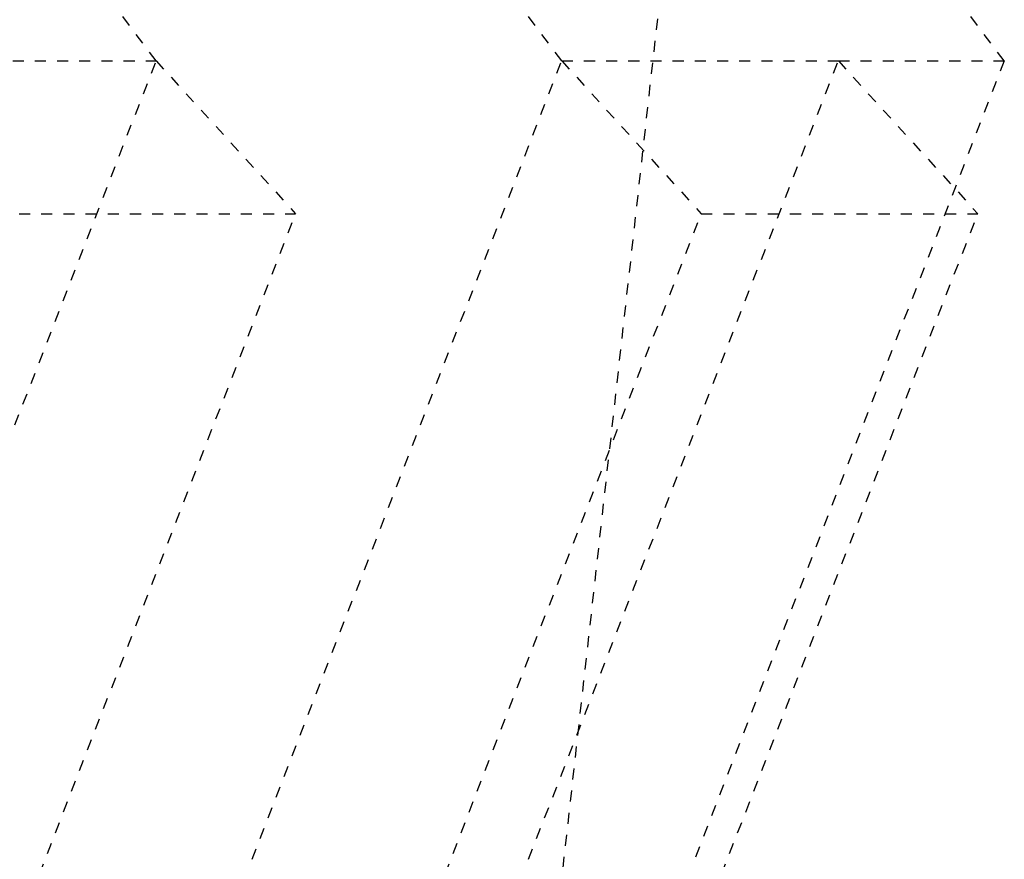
# Model space of a CAD drawing. Header units: metres. Extents: x -113 to 509, y -50 to 519.
# Tile 233 of 238: x 69 to 78, y 434 to 441. Entities that reach past the tile are written whole.
import ezdxf
from ezdxf.enums import TextEntityAlignment as Align

# ---------------------------------------------------------------- set-up
doc = ezdxf.new("R2010")
doc.units = ezdxf.units.M
doc.header["$MEASUREMENT"] = 0
doc.linetypes.add('Wisdot2', pattern=[0.125, 0.0625, -0.0625])
doc.layers.add('B_ANNO_TEXT', color=7, linetype='Continuous', lineweight=18)
doc.layers.add('B_DETAIL_HIDDEN', color=7, linetype='Wisdot2', lineweight=25)
doc.styles.add('Annotative', font='calibri.ttf', dxfattribs={"height": 0.0625})

# ---------------------------------------------------------------- blocks, each defined once
blk = doc.blocks.new('*U5735')
at = {"layer": 'B_DETAIL_HIDDEN', "ltscale": 0.5}
for p, q in [((183.2242, 174.018), (180.4645, 177.6776)), ((186.8811, 174.018), (184.1214, 177.6776)), ((186.7381, 165.3534), (188.1118, 177.6776)), ((190.8715, 174.018), (188.1118, 177.6776)), ((180.4314, 166.8215), (183.2242, 174.018)), ((180.7302, 174.018), (183.2242, 174.018)), ((183.2242, 174.018), (184.4816, 172.6409)), ((184.0883, 166.8215), (186.8811, 174.018)), ((186.5823, 166.8215), (189.3751, 174.018)), ((186.8811, 174.018), (189.3751, 174.018)), ((186.8811, 174.018), (188.1385, 172.6409)), ((190.8715, 174.018), (188.0787, 166.8215)), ((189.3751, 174.018), (190.6325, 172.6409)), ((189.3751, 174.018), (190.8715, 174.018)), ((181.231, 164.2646), (184.4816, 172.6409)), ((181.9876, 172.6409), (184.4816, 172.6409)), ((184.8878, 164.2646), (188.1385, 172.6409)), ((187.3818, 164.2646), (190.6325, 172.6409)), ((188.1385, 172.6409), (190.6325, 172.6409))]:
    blk.add_line(p, q, dxfattribs=at)
at = {"layer": 'B_ANNO_TEXT', "style": 'Annotative'}
blk.add_attdef('DIST5', text='', height=1.5, rotation=314.90443, dxfattribs=at).set_placement((307.7123, 219.6008), align=Align.MIDDLE_CENTER)
blk.add_attdef('DIST2', text='', height=1.5, dxfattribs=at).set_placement((88.7866, 95.1415), align=Align.MIDDLE_CENTER)

msp = doc.modelspace()

# ---------------------------------------------------------------- block references
msp.add_blockref('*U5735', (-112.8286, 266.8387))

doc.saveas('drawing.dxf')
